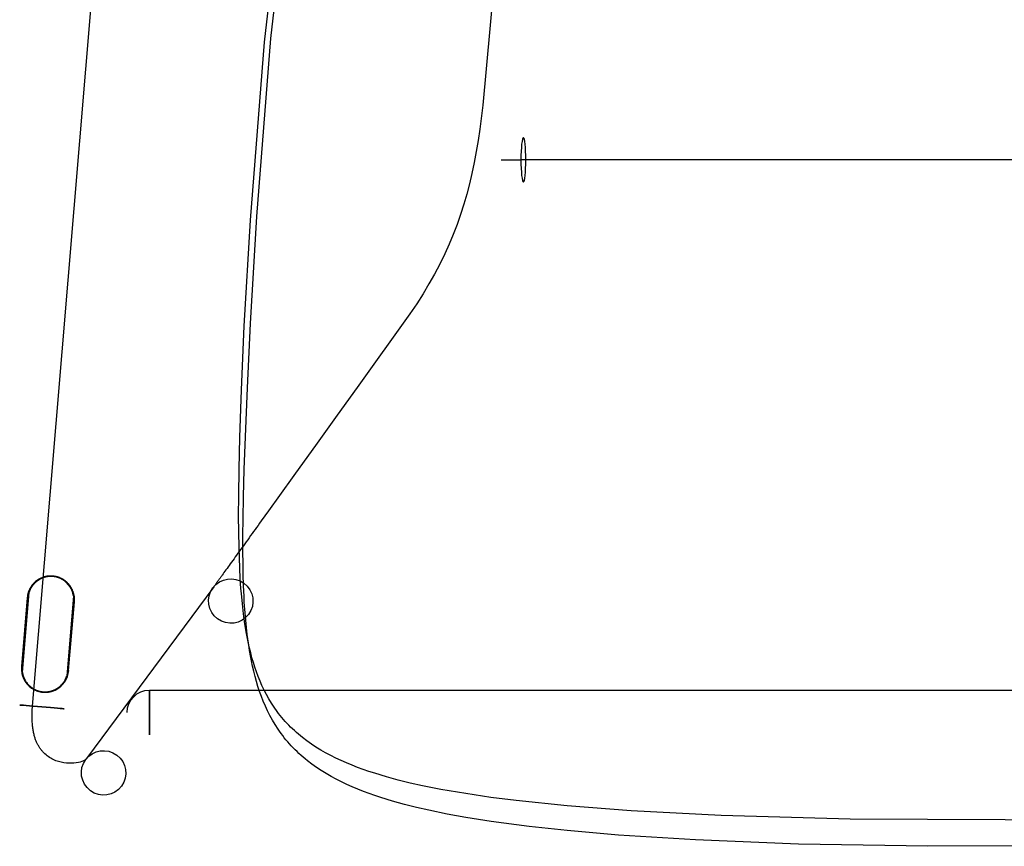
# Model space of a CAD drawing. Extents: x -1035 to -504, y 1233 to 1678.
# Tile 1 of 4: x -1035 to -769, y 1233 to 1455. Entities that reach past the tile are written whole.
import ezdxf

# ---------------------------------------------------------------- set-up
doc = ezdxf.new("R2010")
doc.units = 0
doc.layers.add('CAPA_01', color=7, linetype='CONTINUOUS')
doc.layers.add('DEFAULT', color=7, linetype='CONTINUOUS')

msp = doc.modelspace()

# ---------------------------------------------------------------- linework, layer by layer
at = {"layer": 'CAPA_01', "color": 5}
for points in [[(-748.19, 1239.57, 707.72), (-810.88, 1239.82, 707.97), (-845.68, 1240.82, 708.95), (-869.96, 1242.12, 710.18), (-887.24, 1243.45, 711.41), (-900.98, 1244.87, 712.69), (-907.81, 1245.74, 713.45), (-914.59, 1246.74, 714.31), (-921.3, 1247.89, 715.29), (-926.28, 1248.88, 716.11), (-929.57, 1249.61, 716.71), (-932.81, 1250.41, 717.35), (-936.02, 1251.28, 718.04), (-939.18, 1252.23, 718.78), (-940.74, 1252.74, 719.17), (-942.28, 1253.27, 719.58), (-943.79, 1253.83, 719.99), (-945.29, 1254.41, 720.43), (-946.78, 1255.02, 720.88), (-948.23, 1255.66, 721.34), (-949.66, 1256.33, 721.83), (-951.05, 1257.02, 722.32), (-952.41, 1257.75, 722.83), (-953.73, 1258.5, 723.35), (-955.01, 1259.28, 723.88), (-956.25, 1260.1, 724.43), (-957.47, 1260.97, 725), (-958.64, 1261.85, 725.58), (-959.21, 1262.31, 725.87), (-959.77, 1262.77, 726.17), (-960.31, 1263.24, 726.46), (-960.84, 1263.72, 726.76), (-961.36, 1264.21, 727.06), (-961.87, 1264.7, 727.37), (-962.37, 1265.2, 727.67), (-962.85, 1265.7, 727.97), (-963.32, 1266.22, 728.28), (-963.78, 1266.74, 728.58), (-964.22, 1267.26, 728.89), (-964.66, 1267.8, 729.2), (-965.09, 1268.35, 729.51), (-965.51, 1268.9, 729.83), (-966.29, 1270.01, 730.44), (-967.04, 1271.15, 731.06), (-967.74, 1272.3, 731.67), (-968.39, 1273.47, 732.28), (-969, 1274.66, 732.88), (-969.58, 1275.87, 733.47), (-970.11, 1277.09, 734.05), (-970.61, 1278.32, 734.63), (-971.07, 1279.57, 735.19), (-971.5, 1280.82, 735.75), (-971.9, 1282.09, 736.29), (-972.28, 1283.38, 736.82), (-972.62, 1284.66, 737.34), (-972.94, 1285.96, 737.84), (-973.23, 1287.26, 738.33), (-973.51, 1288.58, 738.81), (-973.76, 1289.9, 739.27), (-974.2, 1292.56, 740.15), (-974.57, 1295.24, 740.97), (-974.88, 1297.94, 741.73), (-975.14, 1300.67, 742.42), (-975.25, 1302.04, 742.74), (-975.44, 1304.78, 743.34), (-975.58, 1307.54, 743.87), (-975.69, 1310.32, 744.32), (-975.78, 1313.1, 744.71), (-975.85, 1317.29, 745.18), (-975.88, 1321.5, 745.53), (-975.86, 1327.15, 745.84), (-975.77, 1334.22, 746.02), (-975.56, 1342.76, 745.96), (-975.13, 1355.61, 745.44), (-974.37, 1372.78, 744.24), (-972.72, 1401.31, 741.38), (-968.89, 1449.29, 735.53), (-964.17, 1490.72, 730.29)], [(-734.27, 1232.71, 715.01), (-789.98, 1232.55, 714.85), (-824.81, 1233.15, 715.44), (-852.62, 1234.26, 716.51), (-873.42, 1235.58, 717.76), (-887.23, 1236.78, 718.86), (-897.54, 1237.9, 719.87), (-907.79, 1239.25, 721.06), (-914.56, 1240.33, 721.99), (-919.6, 1241.24, 722.76), (-924.59, 1242.27, 723.62), (-927.89, 1243.03, 724.24), (-931.15, 1243.85, 724.9), (-934.38, 1244.75, 725.62), (-937.55, 1245.72, 726.38), (-939.12, 1246.24, 726.79), (-940.68, 1246.79, 727.21), (-942.21, 1247.36, 727.64), (-943.72, 1247.96, 728.09), (-945.21, 1248.59, 728.56), (-946.69, 1249.24, 729.04), (-948.14, 1249.93, 729.54), (-949.56, 1250.64, 730.05), (-950.94, 1251.39, 730.58), (-952.3, 1252.17, 731.13), (-953.6, 1252.98, 731.69), (-954.88, 1253.82, 732.26), (-956.12, 1254.7, 732.85), (-957.33, 1255.62, 733.46), (-957.91, 1256.09, 733.76), (-958.48, 1256.57, 734.07), (-959.04, 1257.06, 734.39), (-959.6, 1257.56, 734.7), (-960.13, 1258.07, 735.02), (-960.66, 1258.58, 735.34), (-961.18, 1259.1, 735.66), (-961.68, 1259.64, 735.99), (-962.17, 1260.17, 736.31), (-962.64, 1260.71, 736.64), (-963.11, 1261.26, 736.96), (-963.56, 1261.82, 737.29), (-964, 1262.39, 737.62), (-964.43, 1262.96, 737.95), (-964.85, 1263.55, 738.29), (-965.26, 1264.14, 738.62), (-966.03, 1265.34, 739.28), (-966.76, 1266.56, 739.94), (-967.44, 1267.8, 740.59), (-968.08, 1269.06, 741.25), (-968.67, 1270.34, 741.89), (-969.23, 1271.63, 742.52), (-969.74, 1272.95, 743.15), (-970.22, 1274.28, 743.77), (-970.66, 1275.61, 744.37), (-971.07, 1276.97, 744.96), (-971.45, 1278.33, 745.54), (-971.81, 1279.72, 746.11), (-972.13, 1281.1, 746.67), (-972.42, 1282.5, 747.21), (-972.69, 1283.9, 747.73), (-972.94, 1285.32, 748.25), (-973.17, 1286.75, 748.74), (-973.56, 1289.62, 749.69), (-973.89, 1292.52, 750.57), (-974.14, 1295.44, 751.38), (-974.35, 1298.39, 752.13), (-974.43, 1299.87, 752.47), (-974.56, 1302.84, 753.11), (-974.65, 1305.84, 753.67), (-974.7, 1308.84, 754.17), (-974.72, 1311.87, 754.58), (-974.71, 1316.36, 755.07), (-974.66, 1320.8, 755.43), (-974.55, 1326.73, 755.75), (-974.36, 1334.11, 755.92), (-974.06, 1342.94, 755.84), (-973.53, 1356.1, 755.3), (-972.7, 1373.51, 754.07), (-971.01, 1402.31, 751.18), (-967.19, 1450.33, 745.33), (-962.46, 1491.79, 740.09)]]:
    msp.add_polyline3d(points, dxfattribs=at)
at = {"layer": 'DEFAULT', "color": 123}
for p, q in [((-1031.47, 1270.35, 17.63), (-1000.35, 1642.99, 17.63)), ((-982.59, 1302.51, 723.17), (-1016.9, 1256.2, 67.87)), ((-1032.92, 1299.56, 0.1), (-1034.47, 1280.99, 0.1)), ((-1032.92, 1299.56, 11.38), (-1034.47, 1280.99, 11.38)), ((-1032.82, 1299.55), (-1034.37, 1280.98)), ((-1032.82, 1299.55, 11.48), (-1034.37, 1280.98, 11.48)), ((-1034.31, 1279.45, 11.48), (-1032.51, 1301.05, 11.48)), ((-1034.21, 1279.44, 11.39), (-1032.41, 1301.04, 11.39)), ((-1032.92, 1299.56, 0.1), (-1032.92, 1299.56, 11.38)), ((-1020.45, 1300.04, 11.39), (-1022.25, 1278.44, 11.39)), ((-1020.35, 1300.03, 11.48), (-1022.15, 1278.43, 11.48)), ((-1021.84, 1279.93), (-1020.29, 1298.5)), ((-1021.84, 1279.93, 11.48), (-1020.29, 1298.5, 11.48)), ((-1021.74, 1279.93, 0.1), (-1020.19, 1298.49, 0.1)), ((-1021.74, 1279.93, 11.38), (-1020.19, 1298.49, 11.38)), ((-1020.19, 1298.49, 0.1), (-1020.19, 1298.49, 11.38)), ((-1034.47, 1280.99, 0.1), (-1034.47, 1280.99, 11.38)), ((-1021.74, 1279.93, 0.1), (-1021.74, 1279.93, 11.38)), ((-999.95, 1274.63, 317.89), (-538.69, 1274.63, 317.89))]:
    msp.add_line(p, q, dxfattribs=at)
at = {"layer": 'DEFAULT', "color": 123, "extrusion": (-6.70517e-09, 1.71538e-07, 1)}
msp.add_lwpolyline([(-1020.29, 1298.5), (-1020.28, 1298.69), (-1020.27, 1298.89), (-1020.27, 1299.08), (-1020.27, 1299.27), (-1020.28, 1299.46), (-1020.3, 1299.65), (-1020.32, 1299.84), (-1020.35, 1300.03)], dxfattribs=at)
at = {"layer": 'DEFAULT', "color": 123}
msp.add_lwpolyline([(-1034.37, 1280.98), (-1034.38, 1280.83), (-1034.39, 1280.68), (-1034.39, 1280.54), (-1034.39, 1280.39), (-1034.39, 1280.24), (-1034.38, 1280.09), (-1034.37, 1279.94), (-1034.36, 1279.8), (-1034.34, 1279.65), (-1034.32, 1279.5), (-1034.29, 1279.36), (-1034.27, 1279.21), (-1034.24, 1279.07), (-1034.2, 1278.92), (-1034.16, 1278.78), (-1034.12, 1278.64), (-1034.07, 1278.48), (-1034.02, 1278.33), (-1033.97, 1278.18), (-1033.91, 1278.03), (-1033.84, 1277.89), (-1033.77, 1277.74), (-1033.7, 1277.6), (-1033.63, 1277.46), (-1033.55, 1277.32), (-1033.47, 1277.18), (-1033.38, 1277.04), (-1033.29, 1276.91), (-1033.2, 1276.78), (-1033.11, 1276.65), (-1033.01, 1276.52), (-1032.9, 1276.4), (-1032.8, 1276.28), (-1032.69, 1276.16), (-1032.58, 1276.04), (-1032.47, 1275.93), (-1032.35, 1275.82), (-1032.23, 1275.71), (-1032.11, 1275.61), (-1031.98, 1275.51), (-1031.85, 1275.41), (-1031.72, 1275.32), (-1031.59, 1275.23), (-1031.46, 1275.14), (-1031.32, 1275.05), (-1031.18, 1274.97), (-1031.04, 1274.9), (-1030.9, 1274.82), (-1030.76, 1274.76), (-1030.63, 1274.7), (-1030.49, 1274.64), (-1030.35, 1274.59), (-1030.22, 1274.54), (-1030.08, 1274.49), (-1029.93, 1274.44), (-1029.79, 1274.4), (-1029.65, 1274.36), (-1029.51, 1274.33), (-1029.36, 1274.3), (-1029.22, 1274.27), (-1029.07, 1274.24), (-1028.92, 1274.22), (-1028.78, 1274.21), (-1028.63, 1274.19), (-1028.48, 1274.18), (-1028.33, 1274.17), (-1028.18, 1274.17), (-1028.04, 1274.17), (-1027.89, 1274.17), (-1027.74, 1274.18), (-1027.59, 1274.19), (-1027.44, 1274.21), (-1027.3, 1274.22), (-1027.15, 1274.24), (-1027.01, 1274.27), (-1026.86, 1274.3), (-1026.71, 1274.33), (-1026.57, 1274.36), (-1026.43, 1274.4), (-1026.29, 1274.44), (-1026.13, 1274.49), (-1025.98, 1274.54), (-1025.83, 1274.6), (-1025.68, 1274.66), (-1025.53, 1274.72), (-1025.39, 1274.79), (-1025.24, 1274.86), (-1025.1, 1274.93), (-1024.96, 1275.01), (-1024.82, 1275.09), (-1024.69, 1275.18), (-1024.56, 1275.27), (-1024.42, 1275.36), (-1024.29, 1275.46), (-1024.17, 1275.56), (-1024.04, 1275.66), (-1023.92, 1275.76), (-1023.81, 1275.87), (-1023.69, 1275.98), (-1023.58, 1276.1), (-1023.47, 1276.21), (-1023.36, 1276.33), (-1023.26, 1276.46), (-1023.16, 1276.58), (-1023.06, 1276.71), (-1022.96, 1276.84), (-1022.87, 1276.97), (-1022.79, 1277.11), (-1022.7, 1277.24), (-1022.62, 1277.38), (-1022.55, 1277.52), (-1022.47, 1277.66), (-1022.41, 1277.8), (-1022.35, 1277.93), (-1022.29, 1278.07), (-1022.23, 1278.21), (-1022.18, 1278.35), (-1022.14, 1278.49), (-1022.09, 1278.63), (-1022.05, 1278.77), (-1022.01, 1278.91), (-1021.98, 1279.06), (-1021.95, 1279.2), (-1021.92, 1279.35), (-1021.89, 1279.49), (-1021.87, 1279.64), (-1021.85, 1279.79), (-1021.84, 1279.93)], dxfattribs=at)
for points in [[(-907.15, 1463.82, 722.63), (-910, 1432.35, 726.66), (-910.82, 1425.84, 727.52), (-911.27, 1422.83, 727.93), (-911.77, 1419.85, 728.33), (-912.33, 1416.89, 728.74), (-912.95, 1413.95, 729.15), (-913.61, 1411.15, 729.55), (-914.34, 1408.37, 729.95), (-915.14, 1405.62, 730.35), (-916.01, 1402.89, 730.76), (-916.96, 1400.18, 731.17), (-917.99, 1397.49, 731.58), (-919.1, 1394.84, 732), (-920.28, 1392.22, 732.42), (-921.61, 1389.49, 732.86), (-923.03, 1386.79, 733.31), (-924.53, 1384.13, 733.76), (-926.1, 1381.5, 734.21), (-927.84, 1378.75, 734.69), (-929.65, 1376.05, 735.17), (-943.88, 1356.22, 738.6), (-949.28, 1348.74, 739.73), (-954.67, 1341.24, 740.7), (-960.97, 1332.5, 741.54), (-964.84, 1327.13, 741.86), (-967.83, 1322.97, 741.97), (-969.79, 1320.24, 741.97), (-970.22, 1319.66, 741.96), (-970.64, 1319.07, 741.92), (-971.04, 1318.51, 741.86), (-971.44, 1317.96, 741.78), (-971.84, 1317.4, 741.68), (-972.24, 1316.85, 741.56), (-972.64, 1316.3, 741.42), (-973.04, 1315.74, 741.26), (-973.43, 1315.2, 741.08), (-973.82, 1314.65, 740.88), (-974.21, 1314.12, 740.66), (-974.59, 1313.58, 740.43), (-974.97, 1313.06, 740.17), (-975.35, 1312.54, 739.89), (-975.71, 1312.03, 739.6), (-976.07, 1311.53, 739.28), (-976.43, 1311.04, 738.95), (-976.78, 1310.55, 738.61), (-977.12, 1310.07, 738.24), (-977.46, 1309.6, 737.86), (-977.79, 1309.15, 737.46), (-978.12, 1308.7, 737.05), (-978.42, 1308.27, 736.63), (-978.72, 1307.86, 736.2), (-979.01, 1307.46, 735.75), (-979.29, 1307.06, 735.28), (-979.57, 1306.68, 734.79), (-979.83, 1306.32, 734.28), (-980.09, 1305.96, 733.76), (-980.33, 1305.62, 733.22), (-980.45, 1305.46, 732.95), (-980.57, 1305.3, 732.67), (-980.68, 1305.14, 732.38), (-980.79, 1304.99, 732.1), (-980.9, 1304.84, 731.81), (-981, 1304.69, 731.51), (-981.11, 1304.55, 731.22), (-981.21, 1304.42, 730.92), (-981.3, 1304.29, 730.61), (-981.39, 1304.16, 730.31), (-981.48, 1304.03, 730), (-981.57, 1303.92, 729.69), (-981.65, 1303.8, 729.38), (-981.73, 1303.69, 729.06), (-981.81, 1303.59, 728.74), (-981.88, 1303.48, 728.42), (-982.02, 1303.3, 727.79), (-982.14, 1303.13, 727.15), (-982.25, 1302.98, 726.5), (-982.34, 1302.85, 725.84), (-982.42, 1302.74, 725.18), (-982.49, 1302.64, 724.52), (-982.55, 1302.57, 723.85), (-982.59, 1302.51, 723.17)], [(-1020.25, 1300.05, 11.38), (-1020.25, 1300.05, 11.36), (-1020.25, 1300.06, 11.33), (-1020.25, 1300.06, 11.29), (-1020.25, 1300.07, 11.25), (-1020.25, 1300.07, 11.21), (-1020.26, 1300.08, 11.17), (-1020.26, 1300.09, 11.14), (-1020.26, 1300.1, 11.1), (-1020.26, 1300.11, 11.06), (-1020.26, 1300.12, 11.03), (-1020.26, 1300.13, 10.99), (-1020.27, 1300.14, 10.95), (-1020.27, 1300.15, 10.92), (-1020.27, 1300.17, 10.88), (-1020.28, 1300.19, 10.82), (-1020.28, 1300.22, 10.75), (-1020.29, 1300.25, 10.68), (-1020.29, 1300.29, 10.62), (-1020.3, 1300.32, 10.55), (-1020.31, 1300.35, 10.49), (-1020.31, 1300.39, 10.43), (-1020.32, 1300.42, 10.37), (-1020.34, 1300.5, 10.26), (-1020.36, 1300.57, 10.15), (-1020.38, 1300.65, 10.04), (-1020.4, 1300.72, 9.93), (-1020.42, 1300.8, 9.83), (-1020.44, 1300.88, 9.74), (-1020.49, 1301.03, 9.54), (-1020.54, 1301.19, 9.36), (-1020.6, 1301.35, 9.18), (-1020.67, 1301.5, 9), (-1020.73, 1301.65, 8.83), (-1020.81, 1301.81, 8.67), (-1020.88, 1301.96, 8.51), (-1020.96, 1302.11, 8.35), (-1021.05, 1302.27, 8.19), (-1021.14, 1302.42, 8.03), (-1021.24, 1302.57, 7.88), (-1021.34, 1302.72, 7.73), (-1021.45, 1302.87, 7.58), (-1021.53, 1302.97, 7.48), (-1021.61, 1303.07, 7.38), (-1021.7, 1303.17, 7.28), (-1021.79, 1303.27, 7.19), (-1021.93, 1303.43, 7.04), (-1022.08, 1303.59, 6.89), (-1022.16, 1303.66, 6.82), (-1022.24, 1303.74, 6.75), (-1022.33, 1303.81, 6.68), (-1022.41, 1303.88, 6.61), (-1022.5, 1303.96, 6.54), (-1022.58, 1304.03, 6.48), (-1022.67, 1304.1, 6.41), (-1022.77, 1304.17, 6.35), (-1022.86, 1304.23, 6.29), (-1022.96, 1304.3, 6.23), (-1023.05, 1304.37, 6.17), (-1023.15, 1304.43, 6.12), (-1023.25, 1304.49, 6.06), (-1023.36, 1304.55, 6.01), (-1023.46, 1304.61, 5.95), (-1023.57, 1304.67, 5.9), (-1023.68, 1304.73, 5.86), (-1023.79, 1304.78, 5.81), (-1023.9, 1304.84, 5.77), (-1024.02, 1304.89, 5.72), (-1024.13, 1304.93, 5.68), (-1024.25, 1304.98, 5.65), (-1024.37, 1305.03, 5.61), (-1024.49, 1305.07, 5.58), (-1024.61, 1305.11, 5.55), (-1024.73, 1305.15, 5.52), (-1024.86, 1305.18, 5.5), (-1024.98, 1305.21, 5.47), (-1025.11, 1305.25, 5.45), (-1025.24, 1305.27, 5.43), (-1025.37, 1305.3, 5.42), (-1025.5, 1305.32, 5.41), (-1025.63, 1305.34, 5.4), (-1025.76, 1305.36, 5.39), (-1025.89, 1305.38, 5.39), (-1026.02, 1305.39, 5.38), (-1026.15, 1305.4, 5.39), (-1026.29, 1305.41, 5.39), (-1026.42, 1305.41, 5.4), (-1026.55, 1305.41, 5.41), (-1026.68, 1305.41, 5.42), (-1026.81, 1305.41, 5.43), (-1026.95, 1305.4, 5.45), (-1027.08, 1305.39, 5.47), (-1027.21, 1305.38, 5.5), (-1027.33, 1305.36, 5.52), (-1027.46, 1305.35, 5.55), (-1027.59, 1305.33, 5.58), (-1027.71, 1305.31, 5.61), (-1027.84, 1305.28, 5.65), (-1027.96, 1305.25, 5.68), (-1028.08, 1305.23, 5.72), (-1028.2, 1305.19, 5.77), (-1028.32, 1305.16, 5.81), (-1028.44, 1305.13, 5.86), (-1028.56, 1305.09, 5.9), (-1028.67, 1305.05, 5.95), (-1028.79, 1305.01, 6.01), (-1028.9, 1304.96, 6.06), (-1029.01, 1304.92, 6.12), (-1029.12, 1304.87, 6.17), (-1029.23, 1304.82, 6.23), (-1029.33, 1304.77, 6.29), (-1029.44, 1304.72, 6.35), (-1029.54, 1304.67, 6.41), (-1029.64, 1304.62, 6.48), (-1029.74, 1304.56, 6.54), (-1029.83, 1304.5, 6.61), (-1029.93, 1304.45, 6.68), (-1030.02, 1304.39, 6.75), (-1030.12, 1304.33, 6.82), (-1030.21, 1304.26, 6.89), (-1030.38, 1304.14, 7.04), (-1030.55, 1304.01, 7.19), (-1030.65, 1303.92, 7.28), (-1030.75, 1303.83, 7.38), (-1030.85, 1303.75, 7.48), (-1030.95, 1303.66, 7.58), (-1031.08, 1303.53, 7.73), (-1031.21, 1303.4, 7.88), (-1031.33, 1303.27, 8.03), (-1031.44, 1303.13, 8.19), (-1031.55, 1303, 8.35), (-1031.66, 1302.86, 8.51), (-1031.76, 1302.72, 8.67), (-1031.86, 1302.58, 8.83), (-1031.95, 1302.44, 9), (-1032.04, 1302.3, 9.18), (-1032.12, 1302.16, 9.36), (-1032.2, 1302.01, 9.54), (-1032.27, 1301.86, 9.74), (-1032.31, 1301.79, 9.83), (-1032.34, 1301.72, 9.93), (-1032.38, 1301.65, 10.04), (-1032.41, 1301.58, 10.15), (-1032.44, 1301.51, 10.26), (-1032.47, 1301.44, 10.37), (-1032.48, 1301.4, 10.43), (-1032.49, 1301.37, 10.49), (-1032.51, 1301.34, 10.55), (-1032.52, 1301.31, 10.62), (-1032.53, 1301.28, 10.68), (-1032.54, 1301.25, 10.75), (-1032.55, 1301.22, 10.82), (-1032.56, 1301.19, 10.88), (-1032.57, 1301.18, 10.92), (-1032.57, 1301.17, 10.95), (-1032.57, 1301.16, 10.99), (-1032.58, 1301.15, 11.03), (-1032.58, 1301.14, 11.06), (-1032.58, 1301.13, 11.1), (-1032.59, 1301.12, 11.14), (-1032.59, 1301.11, 11.17), (-1032.59, 1301.1, 11.21), (-1032.59, 1301.1, 11.25), (-1032.6, 1301.09, 11.29), (-1032.6, 1301.09, 11.33), (-1032.6, 1301.08, 11.36), (-1032.6, 1301.08, 11.38)], [(-1020.45, 1300.04, 11.39), (-1020.45, 1300.05, 11.36), (-1020.45, 1300.05, 11.33), (-1020.45, 1300.05, 11.29), (-1020.45, 1300.06, 11.25), (-1020.45, 1300.06, 11.22), (-1020.45, 1300.07, 11.18), (-1020.45, 1300.08, 11.14), (-1020.46, 1300.09, 11.11), (-1020.46, 1300.1, 11.07), (-1020.46, 1300.11, 11.03), (-1020.46, 1300.12, 11), (-1020.46, 1300.13, 10.96), (-1020.47, 1300.14, 10.93), (-1020.47, 1300.16, 10.89), (-1020.47, 1300.18, 10.83), (-1020.48, 1300.21, 10.76), (-1020.48, 1300.24, 10.7), (-1020.49, 1300.27, 10.63), (-1020.5, 1300.31, 10.57), (-1020.5, 1300.34, 10.51), (-1020.51, 1300.37, 10.45), (-1020.52, 1300.41, 10.39), (-1020.53, 1300.48, 10.28), (-1020.55, 1300.55, 10.17), (-1020.57, 1300.63, 10.07), (-1020.59, 1300.7, 9.96), (-1020.63, 1300.85, 9.76), (-1020.68, 1301.01, 9.57), (-1020.73, 1301.16, 9.39), (-1020.79, 1301.32, 9.21), (-1020.85, 1301.47, 9.04), (-1020.91, 1301.62, 8.88), (-1020.98, 1301.77, 8.71), (-1021.06, 1301.92, 8.55), (-1021.14, 1302.07, 8.4), (-1021.22, 1302.22, 8.24), (-1021.31, 1302.37, 8.09), (-1021.4, 1302.52, 7.94), (-1021.5, 1302.67, 7.79), (-1021.61, 1302.81, 7.65), (-1021.68, 1302.91, 7.55), (-1021.76, 1303.01, 7.45), (-1021.85, 1303.11, 7.35), (-1021.93, 1303.21, 7.26), (-1022.07, 1303.37, 7.11), (-1022.22, 1303.52, 6.97), (-1022.29, 1303.59, 6.89), (-1022.37, 1303.67, 6.83), (-1022.45, 1303.74, 6.76), (-1022.53, 1303.81, 6.69), (-1022.62, 1303.88, 6.62), (-1022.7, 1303.95, 6.56), (-1022.79, 1304.02, 6.5), (-1022.88, 1304.09, 6.44), (-1022.97, 1304.16, 6.37), (-1023.06, 1304.22, 6.32), (-1023.16, 1304.29, 6.26), (-1023.25, 1304.35, 6.2), (-1023.35, 1304.41, 6.15), (-1023.45, 1304.47, 6.1), (-1023.55, 1304.53, 6.04), (-1023.66, 1304.59, 6), (-1023.76, 1304.64, 5.95), (-1023.87, 1304.7, 5.9), (-1023.98, 1304.75, 5.86), (-1024.09, 1304.8, 5.82), (-1024.2, 1304.85, 5.78), (-1024.32, 1304.89, 5.74), (-1024.43, 1304.93, 5.71), (-1024.55, 1304.98, 5.68), (-1024.66, 1305.02, 5.65), (-1024.78, 1305.05, 5.62), (-1024.9, 1305.09, 5.59), (-1025.02, 1305.12, 5.57), (-1025.15, 1305.15, 5.55), (-1025.27, 1305.18, 5.53), (-1025.4, 1305.2, 5.52), (-1025.52, 1305.23, 5.51), (-1025.65, 1305.25, 5.5), (-1025.78, 1305.26, 5.49), (-1025.9, 1305.28, 5.49), (-1026.03, 1305.29, 5.48), (-1026.16, 1305.3, 5.49), (-1026.29, 1305.31, 5.49), (-1026.41, 1305.31, 5.5), (-1026.54, 1305.31, 5.51), (-1026.67, 1305.31, 5.52), (-1026.8, 1305.3, 5.53), (-1026.93, 1305.3, 5.55), (-1027.05, 1305.29, 5.57), (-1027.18, 1305.28, 5.59), (-1027.3, 1305.26, 5.62), (-1027.42, 1305.25, 5.65), (-1027.55, 1305.23, 5.68), (-1027.67, 1305.2, 5.71), (-1027.79, 1305.18, 5.74), (-1027.91, 1305.15, 5.78), (-1028.02, 1305.13, 5.82), (-1028.14, 1305.1, 5.86), (-1028.26, 1305.06, 5.9), (-1028.37, 1305.03, 5.95), (-1028.49, 1304.99, 6), (-1028.6, 1304.95, 6.04), (-1028.71, 1304.91, 6.1), (-1028.82, 1304.87, 6.15), (-1028.93, 1304.82, 6.2), (-1029.03, 1304.78, 6.26), (-1029.13, 1304.73, 6.32), (-1029.24, 1304.68, 6.37), (-1029.34, 1304.63, 6.44), (-1029.44, 1304.58, 6.5), (-1029.53, 1304.52, 6.56), (-1029.63, 1304.47, 6.62), (-1029.72, 1304.41, 6.69), (-1029.82, 1304.36, 6.76), (-1029.91, 1304.3, 6.83), (-1030, 1304.24, 6.89), (-1030.08, 1304.18, 6.97), (-1030.25, 1304.05, 7.11), (-1030.42, 1303.92, 7.26), (-1030.52, 1303.84, 7.35), (-1030.62, 1303.75, 7.45), (-1030.71, 1303.67, 7.55), (-1030.8, 1303.58, 7.65), (-1030.93, 1303.45, 7.79), (-1031.05, 1303.33, 7.94), (-1031.17, 1303.2, 8.09), (-1031.28, 1303.06, 8.24), (-1031.39, 1302.93, 8.4), (-1031.49, 1302.79, 8.55), (-1031.59, 1302.66, 8.71), (-1031.68, 1302.52, 8.88), (-1031.77, 1302.38, 9.04), (-1031.86, 1302.24, 9.21), (-1031.94, 1302.1, 9.39), (-1032.02, 1301.96, 9.57), (-1032.09, 1301.81, 9.76), (-1032.12, 1301.74, 9.86), (-1032.16, 1301.67, 9.96), (-1032.19, 1301.6, 10.07), (-1032.22, 1301.53, 10.17), (-1032.25, 1301.46, 10.28), (-1032.28, 1301.39, 10.39), (-1032.29, 1301.36, 10.45), (-1032.3, 1301.33, 10.51), (-1032.31, 1301.29, 10.57), (-1032.33, 1301.26, 10.63), (-1032.34, 1301.23, 10.7), (-1032.35, 1301.2, 10.76), (-1032.36, 1301.18, 10.83), (-1032.37, 1301.15, 10.89), (-1032.37, 1301.14, 10.93), (-1032.38, 1301.13, 10.96), (-1032.38, 1301.12, 11), (-1032.38, 1301.1, 11.03), (-1032.39, 1301.09, 11.07), (-1032.39, 1301.09, 11.11), (-1032.39, 1301.08, 11.14), (-1032.4, 1301.07, 11.18), (-1032.4, 1301.06, 11.22), (-1032.4, 1301.06, 11.25), (-1032.4, 1301.05, 11.29), (-1032.4, 1301.05, 11.33), (-1032.4, 1301.04, 11.36), (-1032.41, 1301.04, 11.39)], [(-1034.41, 1279.43, 11.38), (-1034.41, 1279.43, 11.36), (-1034.41, 1279.43, 11.33), (-1034.41, 1279.42, 11.29), (-1034.41, 1279.42, 11.25), (-1034.4, 1279.41, 11.21), (-1034.4, 1279.4, 11.17), (-1034.4, 1279.39, 11.14), (-1034.4, 1279.38, 11.1), (-1034.4, 1279.38, 11.06), (-1034.4, 1279.36, 11.03), (-1034.4, 1279.35, 10.99), (-1034.39, 1279.34, 10.95), (-1034.39, 1279.33, 10.92), (-1034.39, 1279.32, 10.88), (-1034.38, 1279.29, 10.82), (-1034.38, 1279.26, 10.75), (-1034.37, 1279.23, 10.68), (-1034.37, 1279.2, 10.62), (-1034.36, 1279.16, 10.55), (-1034.35, 1279.13, 10.49), (-1034.34, 1279.09, 10.43), (-1034.34, 1279.06, 10.37), (-1034.32, 1278.99, 10.26), (-1034.3, 1278.91, 10.15), (-1034.28, 1278.84, 10.04), (-1034.26, 1278.76, 9.93), (-1034.24, 1278.68, 9.83), (-1034.22, 1278.61, 9.74), (-1034.17, 1278.45, 9.54), (-1034.11, 1278.29, 9.36), (-1034.05, 1278.14, 9.18), (-1033.99, 1277.98, 9), (-1033.92, 1277.83, 8.83), (-1033.85, 1277.68, 8.67), (-1033.78, 1277.52, 8.51), (-1033.69, 1277.37, 8.35), (-1033.61, 1277.22, 8.19), (-1033.52, 1277.06, 8.03), (-1033.42, 1276.91, 7.88), (-1033.32, 1276.76, 7.73), (-1033.21, 1276.62, 7.58), (-1033.13, 1276.51, 7.48), (-1033.05, 1276.41, 7.38), (-1032.96, 1276.31, 7.28), (-1032.87, 1276.21, 7.19), (-1032.73, 1276.05, 7.04), (-1032.58, 1275.9, 6.89), (-1032.5, 1275.82, 6.82), (-1032.42, 1275.75, 6.75), (-1032.33, 1275.67, 6.68), (-1032.25, 1275.6, 6.61), (-1032.16, 1275.53, 6.54), (-1032.07, 1275.45, 6.48), (-1031.98, 1275.38, 6.41), (-1031.89, 1275.32, 6.35), (-1031.8, 1275.25, 6.29), (-1031.7, 1275.18, 6.23), (-1031.61, 1275.12, 6.17), (-1031.51, 1275.05, 6.12), (-1031.4, 1274.99, 6.06), (-1031.3, 1274.93, 6.01), (-1031.19, 1274.87, 5.95), (-1031.09, 1274.81, 5.9), (-1030.98, 1274.75, 5.86), (-1030.87, 1274.7, 5.81), (-1030.75, 1274.65, 5.77), (-1030.64, 1274.6, 5.72), (-1030.52, 1274.55, 5.68), (-1030.41, 1274.5, 5.65), (-1030.29, 1274.46, 5.61), (-1030.17, 1274.41, 5.58), (-1030.05, 1274.37, 5.55), (-1029.93, 1274.34, 5.52), (-1029.8, 1274.3, 5.5), (-1029.68, 1274.27, 5.47), (-1029.55, 1274.24, 5.45), (-1029.42, 1274.21, 5.43), (-1029.29, 1274.18, 5.42), (-1029.16, 1274.16, 5.41), (-1029.03, 1274.14, 5.4), (-1028.9, 1274.12, 5.39), (-1028.77, 1274.11, 5.39), (-1028.64, 1274.09, 5.38), (-1028.5, 1274.08, 5.39), (-1028.37, 1274.08, 5.39), (-1028.24, 1274.07, 5.4), (-1028.11, 1274.07, 5.41), (-1027.98, 1274.07, 5.42), (-1027.84, 1274.08, 5.43), (-1027.71, 1274.08, 5.45), (-1027.58, 1274.09, 5.47), (-1027.45, 1274.1, 5.5), (-1027.33, 1274.12, 5.52), (-1027.2, 1274.14, 5.55), (-1027.07, 1274.15, 5.58), (-1026.95, 1274.18, 5.61), (-1026.82, 1274.2, 5.65), (-1026.7, 1274.23, 5.68), (-1026.58, 1274.26, 5.72), (-1026.46, 1274.29, 5.77), (-1026.34, 1274.32, 5.81), (-1026.22, 1274.36, 5.86), (-1026.1, 1274.39, 5.9), (-1025.98, 1274.43, 5.95), (-1025.87, 1274.47, 6.01), (-1025.76, 1274.52, 6.06), (-1025.65, 1274.56, 6.12), (-1025.54, 1274.61, 6.17), (-1025.43, 1274.66, 6.23), (-1025.33, 1274.71, 6.29), (-1025.22, 1274.76, 6.35), (-1025.12, 1274.81, 6.41), (-1025.02, 1274.87, 6.48), (-1024.92, 1274.92, 6.54), (-1024.82, 1274.98, 6.61), (-1024.73, 1275.04, 6.68), (-1024.63, 1275.1, 6.75), (-1024.54, 1275.16, 6.82), (-1024.45, 1275.22, 6.89), (-1024.28, 1275.35, 7.04), (-1024.11, 1275.48, 7.19), (-1024, 1275.56, 7.28), (-1023.9, 1275.65, 7.38), (-1023.81, 1275.73, 7.48), (-1023.71, 1275.82, 7.58), (-1023.58, 1275.95, 7.73), (-1023.45, 1276.08, 7.88), (-1023.33, 1276.21, 8.03), (-1023.22, 1276.35, 8.19), (-1023.1, 1276.48, 8.35), (-1023, 1276.62, 8.51), (-1022.9, 1276.76, 8.67), (-1022.8, 1276.9, 8.83), (-1022.71, 1277.04, 9), (-1022.62, 1277.18, 9.18), (-1022.54, 1277.33, 9.36), (-1022.46, 1277.47, 9.54), (-1022.38, 1277.62, 9.74), (-1022.35, 1277.69, 9.83), (-1022.32, 1277.76, 9.93), (-1022.28, 1277.83, 10.04), (-1022.25, 1277.91, 10.15), (-1022.22, 1277.98, 10.26), (-1022.19, 1278.04, 10.37), (-1022.18, 1278.08, 10.43), (-1022.16, 1278.11, 10.49), (-1022.15, 1278.14, 10.55), (-1022.14, 1278.17, 10.62), (-1022.13, 1278.21, 10.68), (-1022.12, 1278.24, 10.75), (-1022.11, 1278.26, 10.82), (-1022.1, 1278.29, 10.88), (-1022.09, 1278.3, 10.92), (-1022.09, 1278.31, 10.95), (-1022.08, 1278.33, 10.99), (-1022.08, 1278.34, 11.03), (-1022.08, 1278.35, 11.06), (-1022.07, 1278.36, 11.1), (-1022.07, 1278.36, 11.14), (-1022.07, 1278.37, 11.17), (-1022.07, 1278.38, 11.21), (-1022.06, 1278.39, 11.25), (-1022.06, 1278.39, 11.29), (-1022.06, 1278.39, 11.33), (-1022.06, 1278.4, 11.36), (-1022.06, 1278.4, 11.38)], [(-1034.21, 1279.44, 11.39), (-1034.21, 1279.44, 11.36), (-1034.21, 1279.43, 11.33), (-1034.21, 1279.43, 11.29), (-1034.21, 1279.42, 11.25), (-1034.21, 1279.42, 11.22), (-1034.21, 1279.41, 11.18), (-1034.2, 1279.4, 11.14), (-1034.2, 1279.39, 11.11), (-1034.2, 1279.38, 11.07), (-1034.2, 1279.37, 11.03), (-1034.2, 1279.36, 11), (-1034.2, 1279.35, 10.96), (-1034.19, 1279.34, 10.93), (-1034.19, 1279.33, 10.89), (-1034.19, 1279.3, 10.83), (-1034.18, 1279.27, 10.76), (-1034.17, 1279.24, 10.7), (-1034.17, 1279.21, 10.63), (-1034.16, 1279.18, 10.57), (-1034.16, 1279.14, 10.51), (-1034.15, 1279.11, 10.45), (-1034.14, 1279.07, 10.39), (-1034.12, 1279, 10.28), (-1034.11, 1278.93, 10.17), (-1034.09, 1278.85, 10.07), (-1034.07, 1278.78, 9.96), (-1034.03, 1278.63, 9.76), (-1033.98, 1278.47, 9.57), (-1033.93, 1278.32, 9.39), (-1033.87, 1278.16, 9.21), (-1033.81, 1278.01, 9.04), (-1033.74, 1277.86, 8.88), (-1033.67, 1277.71, 8.71), (-1033.6, 1277.56, 8.55), (-1033.52, 1277.41, 8.4), (-1033.44, 1277.26, 8.24), (-1033.35, 1277.11, 8.09), (-1033.25, 1276.96, 7.94), (-1033.16, 1276.82, 7.79), (-1033.05, 1276.67, 7.65), (-1032.97, 1276.57, 7.55), (-1032.89, 1276.47, 7.45), (-1032.81, 1276.37, 7.35), (-1032.73, 1276.27, 7.26), (-1032.59, 1276.11, 7.11), (-1032.44, 1275.96, 6.97), (-1032.36, 1275.89, 6.89), (-1032.29, 1275.81, 6.83), (-1032.21, 1275.74, 6.76), (-1032.12, 1275.67, 6.69), (-1032.04, 1275.6, 6.62), (-1031.96, 1275.53, 6.56), (-1031.87, 1275.46, 6.5), (-1031.78, 1275.39, 6.44), (-1031.69, 1275.32, 6.37), (-1031.6, 1275.26, 6.32), (-1031.5, 1275.2, 6.26), (-1031.41, 1275.13, 6.2), (-1031.31, 1275.07, 6.15), (-1031.21, 1275.01, 6.1), (-1031.1, 1274.95, 6.04), (-1031, 1274.9, 6), (-1030.89, 1274.84, 5.95), (-1030.79, 1274.79, 5.9), (-1030.68, 1274.73, 5.86), (-1030.57, 1274.68, 5.82), (-1030.46, 1274.64, 5.78), (-1030.34, 1274.59, 5.74), (-1030.23, 1274.55, 5.71), (-1030.11, 1274.51, 5.68), (-1029.99, 1274.47, 5.65), (-1029.88, 1274.43, 5.62), (-1029.76, 1274.39, 5.59), (-1029.63, 1274.36, 5.57), (-1029.51, 1274.33, 5.55), (-1029.39, 1274.3, 5.53), (-1029.26, 1274.28, 5.52), (-1029.14, 1274.26, 5.51), (-1029.01, 1274.24, 5.5), (-1028.88, 1274.22, 5.49), (-1028.76, 1274.2, 5.49), (-1028.63, 1274.19, 5.48), (-1028.5, 1274.18, 5.49), (-1028.37, 1274.18, 5.49), (-1028.24, 1274.17, 5.5), (-1028.12, 1274.17, 5.51), (-1027.99, 1274.17, 5.52), (-1027.86, 1274.18, 5.53), (-1027.73, 1274.18, 5.55), (-1027.61, 1274.19, 5.57), (-1027.48, 1274.21, 5.59), (-1027.36, 1274.22, 5.62), (-1027.23, 1274.24, 5.65), (-1027.11, 1274.26, 5.68), (-1026.99, 1274.28, 5.71), (-1026.87, 1274.3, 5.74), (-1026.75, 1274.33, 5.78), (-1026.63, 1274.36, 5.82), (-1026.52, 1274.39, 5.86), (-1026.4, 1274.42, 5.9), (-1026.29, 1274.45, 5.95), (-1026.17, 1274.49, 6), (-1026.06, 1274.53, 6.04), (-1025.95, 1274.57, 6.1), (-1025.84, 1274.61, 6.15), (-1025.73, 1274.66, 6.2), (-1025.63, 1274.7, 6.26), (-1025.52, 1274.75, 6.32), (-1025.42, 1274.8, 6.37), (-1025.32, 1274.85, 6.44), (-1025.22, 1274.9, 6.5), (-1025.13, 1274.96, 6.56), (-1025.03, 1275.01, 6.62), (-1024.94, 1275.07, 6.69), (-1024.84, 1275.13, 6.76), (-1024.75, 1275.18, 6.83), (-1024.66, 1275.24, 6.89), (-1024.58, 1275.31, 6.97), (-1024.4, 1275.43, 7.11), (-1024.24, 1275.56, 7.26), (-1024.14, 1275.64, 7.35), (-1024.04, 1275.73, 7.45), (-1023.95, 1275.81, 7.55), (-1023.86, 1275.9, 7.65), (-1023.73, 1276.03, 7.79), (-1023.61, 1276.16, 7.94), (-1023.49, 1276.29, 8.09), (-1023.38, 1276.42, 8.24), (-1023.27, 1276.55, 8.4), (-1023.17, 1276.69, 8.55), (-1023.07, 1276.83, 8.71), (-1022.97, 1276.96, 8.88), (-1022.88, 1277.1, 9.04), (-1022.8, 1277.24, 9.21), (-1022.72, 1277.38, 9.39), (-1022.64, 1277.53, 9.57), (-1022.57, 1277.67, 9.76), (-1022.54, 1277.74, 9.86), (-1022.5, 1277.81, 9.96), (-1022.47, 1277.88, 10.07), (-1022.44, 1277.95, 10.17), (-1022.41, 1278.02, 10.28), (-1022.38, 1278.09, 10.39), (-1022.37, 1278.12, 10.45), (-1022.36, 1278.16, 10.51), (-1022.34, 1278.19, 10.57), (-1022.33, 1278.22, 10.63), (-1022.32, 1278.25, 10.7), (-1022.31, 1278.28, 10.76), (-1022.3, 1278.31, 10.83), (-1022.29, 1278.33, 10.89), (-1022.29, 1278.34, 10.93), (-1022.28, 1278.36, 10.96), (-1022.28, 1278.37, 11), (-1022.27, 1278.38, 11.03), (-1022.27, 1278.39, 11.07), (-1022.27, 1278.4, 11.11), (-1022.27, 1278.4, 11.14), (-1022.26, 1278.41, 11.18), (-1022.26, 1278.42, 11.22), (-1022.26, 1278.43, 11.25), (-1022.26, 1278.43, 11.29), (-1022.25, 1278.44, 11.33), (-1022.25, 1278.44, 11.36), (-1022.25, 1278.44, 11.39)], [(-1016.9, 1256.2, 67.87), (-1017.09, 1256, 64.96), (-1017.36, 1255.79, 62.07), (-1017.71, 1255.6, 59.18), (-1018.14, 1255.42, 56.31), (-1018.59, 1255.27, 53.71), (-1019.11, 1255.14, 51.12), (-1019.69, 1255.03, 48.56), (-1020.32, 1254.96, 46.01), (-1020.94, 1254.92, 43.76), (-1021.6, 1254.92, 41.52), (-1022.31, 1254.97, 39.31), (-1023.05, 1255.06, 37.13), (-1023.75, 1255.2, 35.19), (-1024.12, 1255.29, 34.23), (-1024.48, 1255.39, 33.28), (-1024.83, 1255.51, 32.41), (-1025.18, 1255.63, 31.54), (-1025.54, 1255.78, 30.69), (-1025.9, 1255.94, 29.85), (-1026.23, 1256.11, 29.08), (-1026.56, 1256.3, 28.33), (-1026.9, 1256.5, 27.59), (-1027.23, 1256.72, 26.86), (-1027.54, 1256.95, 26.2), (-1027.84, 1257.19, 25.56), (-1028.14, 1257.45, 24.94), (-1028.29, 1257.59, 24.63), (-1028.43, 1257.74, 24.33), (-1028.57, 1257.88, 24.06), (-1028.7, 1258.02, 23.79), (-1028.83, 1258.17, 23.52), (-1028.96, 1258.32, 23.26), (-1029.09, 1258.48, 23.01), (-1029.22, 1258.64, 22.76), (-1029.34, 1258.81, 22.51), (-1029.47, 1258.98, 22.27), (-1029.58, 1259.15, 22.05), (-1029.69, 1259.32, 21.83), (-1029.8, 1259.5, 21.62), (-1029.91, 1259.68, 21.42), (-1030.01, 1259.86, 21.22), (-1030.11, 1260.05, 21.02), (-1030.21, 1260.25, 20.83), (-1030.3, 1260.45, 20.65), (-1030.4, 1260.65, 20.47), (-1030.48, 1260.86, 20.3), (-1030.57, 1261.07, 20.14), (-1030.65, 1261.28, 19.98), (-1030.73, 1261.5, 19.82), (-1030.81, 1261.73, 19.67), (-1030.88, 1261.96, 19.53), (-1030.95, 1262.19, 19.39), (-1031.02, 1262.44, 19.25), (-1031.08, 1262.7, 19.12), (-1031.14, 1262.96, 19), (-1031.2, 1263.22, 18.88), (-1031.25, 1263.49, 18.77), (-1031.3, 1263.77, 18.66), (-1031.35, 1264.05, 18.55), (-1031.39, 1264.33, 18.46), (-1031.43, 1264.65, 18.36), (-1031.47, 1264.97, 18.27), (-1031.5, 1265.3, 18.18), (-1031.53, 1265.63, 18.1), (-1031.55, 1265.97, 18.03), (-1031.57, 1266.32, 17.96), (-1031.58, 1266.66, 17.91), (-1031.59, 1267.02, 17.85), (-1031.6, 1267.42, 17.8), (-1031.6, 1267.83, 17.75), (-1031.59, 1268.24, 17.72), (-1031.58, 1268.65, 17.69), (-1031.56, 1269.07, 17.66), (-1031.54, 1269.49, 17.65), (-1031.51, 1269.92, 17.64), (-1031.47, 1270.35, 17.63)]]:
    msp.add_polyline3d(points, dxfattribs=at)
at = {"layer": 'DEFAULT', "color": 123, "extrusion": (0.993872, -2.231e-29, -0.110538)}
msp.add_circle((1417.6, 623.94, -974), 6, dxfattribs=at)
at = {"layer": 'DEFAULT', "color": 123, "extrusion": (0.05216, 0.0704, 0.996154)}
for centre in [(1558.92, -396.1, 760.84), (1558.92, -396.1, 103.01)]:
    msp.add_circle(centre, 6, dxfattribs=at)
at = {"layer": 'DEFAULT', "color": 123, "extrusion": (1, 0, 0)}
msp.add_circle((1268.63, 317.89, -999.95), 6, dxfattribs=at)
at = {"layer": 'DEFAULT', "color": 123, "extrusion": (-0.083237, -0.99653, -5.64888e-14)}
msp.add_circle((-1131.12, 12.19, -1180.08), 6, dxfattribs=at)
at = {"layer": 'DEFAULT', "color": 123, "extrusion": (1.30788e-15, -1, 1.04608e-15)}
msp.add_arc((-899.07, 727.78, -1417.6), 6, 173.6537, 263.6549, dxfattribs=at)
at = {"layer": 'DEFAULT', "color": 123, "extrusion": (-2.86511e-18, 1, -6.28366e-14)}
msp.add_arc((769.27, 1893.17, 1417.6), 1178.6, 263.64994, 276.35528, dxfattribs=at)
at = {"layer": 'DEFAULT', "color": 123}
for centre, radius, start, end in [((-1026.55, 1299.02, 0.1), 6.39, 355.2253, 175.2253), ((-1026.55, 1299.02), 6.29, 355.2241, 175.2266), ((-1026.55, 1299.02, 11.38), 6.39, 161.2064, 175.2238), ((-1026.55, 1299.02, 11.38), 6.39, 355.227, 9.2442), ((-1028.1, 1280.46, 11.38), 6.39, 175.227, 189.2442), ((-1028.1, 1280.46, 0.1), 6.39, 175.2253, 355.2253), ((-1028.11, 1280.46, 11.38), 6.39, 341.2064, 355.2238)]:
    msp.add_arc(centre, radius, start, end, dxfattribs=at)
at = {"layer": 'DEFAULT', "color": 123, "extrusion": (-0.083237, -0.99653, -1.09634e-11)}
msp.add_arc((-1137.4, 0.1, -1209.07), 0.1, 180, 270, dxfattribs=at)
at = {"layer": 'DEFAULT', "color": 123, "extrusion": (0.083237, 0.99653, -1.44397e-11)}
msp.add_arc((1137.4, 11.38, 1209.07), 0.1, 360, 90, dxfattribs=at)
at = {"layer": 'DEFAULT', "color": 123, "extrusion": (3.50668e-08, 1.68049e-07, 1)}
msp.add_arc((-1026.57, 1299.03, 11.49), 6.27, 161.1912, 175.2353, dxfattribs=at)
at = {"layer": 'DEFAULT', "color": 123, "extrusion": (0.021709, 0.06392, -0.997719)}
msp.add_arc((1396.05, 898.63, 49.39), 0.1, 359.9979, 165.9476, dxfattribs=at)
at = {"layer": 'DEFAULT', "color": 123, "extrusion": (-0.322923, -0.946425, -0.00082331)}
msp.add_arc((-1397.33, 10.65, -897.94), 0.1, 89.9945, 179.9658, dxfattribs=at)
at = {"layer": 'DEFAULT', "color": 123, "extrusion": (-0.081696, -0.996656, -0.001521)}
msp.add_arc((-1135.34, 9.54, -1212.37), 0.1, 0.9329, 89.999, dxfattribs=at)
at = {"layer": 'DEFAULT', "color": 123, "extrusion": (0.010846, -0.066635, 0.997718)}
msp.add_arc((-798.23, 1444.54, -86.34), 0.1, 0.004, 165.9439, dxfattribs=at)
at = {"layer": 'DEFAULT', "color": 123, "extrusion": (0.084093, 0.996458, 0.000844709)}
msp.add_arc((1126.06, 10.36, 1209.64), 0.1, 0.9327, 89.999, dxfattribs=at)
at = {"layer": 'DEFAULT', "color": 123, "extrusion": (-0.161415, 0.986886, 0.000797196)}
msp.add_arc((797.12, 10.23, 1447.69), 0.1, 89.9945, 179.9658, dxfattribs=at)
at = {"layer": 'DEFAULT', "color": 123, "extrusion": (-0.083237, -0.99653, -3.52555e-11)}
msp.add_arc((-1124.83, 11.38, -1209.07), 0.1, 360, 90, dxfattribs=at)
at = {"layer": 'DEFAULT', "color": 123, "extrusion": (-0.083237, -0.99653, -7.69597e-12)}
msp.add_arc((-1124.83, 0.1, -1209.07), 0.1, 270, 0, dxfattribs=at)
at = {"layer": 'DEFAULT', "color": 123, "extrusion": (-0.083237, -0.99653, 4.51489e-11)}
msp.add_arc((-1137.4, 0.1, -1190.44), 0.1, 180, 270, dxfattribs=at)
at = {"layer": 'DEFAULT', "color": 123, "extrusion": (0.083237, 0.99653, 3.69058e-11)}
msp.add_arc((1137.4, 11.38, 1190.44), 0.1, 360, 90, dxfattribs=at)
at = {"layer": 'DEFAULT', "color": 123, "extrusion": (6.69813e-09, -1.71438e-07, 1)}
msp.add_arc((-1028.12, 1280.46, 11.48), 6.27, 175.2154, 189.2595, dxfattribs=at)
at = {"layer": 'DEFAULT', "color": 123, "extrusion": (0.161414, -0.986886, 0.000796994)}
msp.add_arc((-814.22, 12.52, -1429.61), 0.1, 89.9945, 179.9658, dxfattribs=at)
at = {"layer": 'DEFAULT', "color": 123, "extrusion": (-0.010846, 0.066635, 0.997718)}
msp.add_arc((815.32, -1424.97, 107.83), 0.1, 0.004, 165.9439, dxfattribs=at)
at = {"layer": 'DEFAULT', "color": 123, "extrusion": (-0.084092, -0.996458, 0.000844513)}
msp.add_arc((-1138.24, 12.39, -1187.93), 0.1, 0.9327, 89.999, dxfattribs=at)
at = {"layer": 'DEFAULT', "color": 123, "extrusion": (-0.021709, -0.06392, -0.997719)}
msp.add_arc((-1378.98, -879.04, -70.89), 0.1, 359.9979, 165.9476, dxfattribs=at)
at = {"layer": 'DEFAULT', "color": 123, "extrusion": (0.081696, 0.996656, -0.001521)}
msp.add_arc((1123.18, 13.2, 1190.63), 0.1, 0.9329, 89.999, dxfattribs=at)
at = {"layer": 'DEFAULT', "color": 123, "extrusion": (-3.50457e-08, -1.67948e-07, 1)}
msp.add_arc((-1028.09, 1280.45, 11.48), 6.27, 341.1912, 355.2353, dxfattribs=at)
at = {"layer": 'DEFAULT', "color": 123, "extrusion": (0.322923, 0.946425, -0.000823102)}
msp.add_arc((1380.23, 12.11, 879.85), 0.1, 89.9945, 179.9658, dxfattribs=at)
at = {"layer": 'DEFAULT', "color": 123, "extrusion": (0.083237, 0.99653, 1.29537e-11)}
msp.add_arc((1124.83, 0.1, 1190.44), 0.1, 180, 270, dxfattribs=at)
at = {"layer": 'DEFAULT', "color": 123, "extrusion": (-0.083237, -0.99653, -1.13995e-12)}
msp.add_arc((-1124.83, 11.38, -1190.44), 0.1, 360, 90, dxfattribs=at)
at = {"layer": 'DEFAULT', "color": 123, "extrusion": (0, 0, -1)}
msp.add_arc((999.95, 1268.63, -317.89), 6, 0, 90, dxfattribs=at)

doc.saveas('drawing.dxf')
